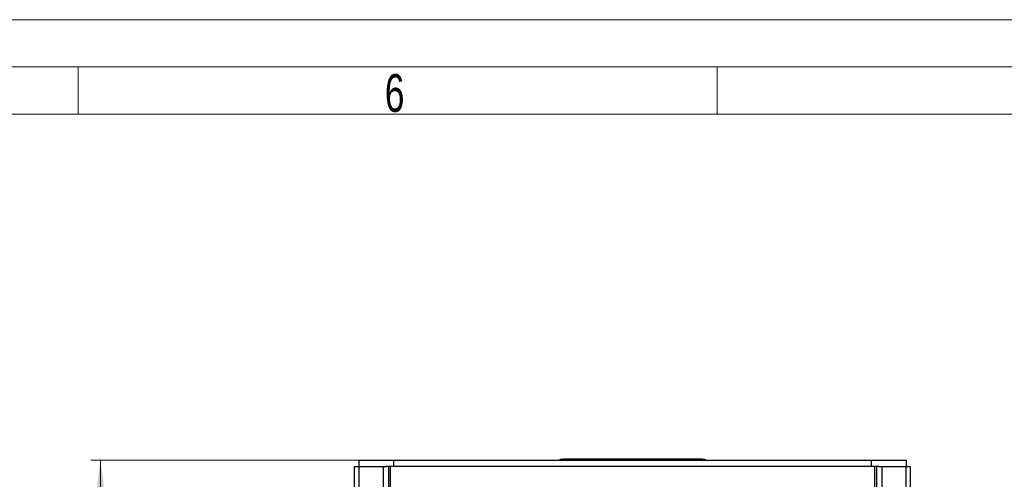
# Model space of a CAD drawing. Header units: millimetres. Extents: x 36 to 589, y 6 to 414.
# Tile 28 of 29: x 374 to 478, y 366 to 414. Entities that reach past the tile are written whole.
import ezdxf

# ---------------------------------------------------------------- set-up
doc = ezdxf.new("R2010")
doc.units = ezdxf.units.MM
doc.styles.add('SLDTEXTSTYLE0', font='TXT', dxfattribs={"width": 0.7})
doc.styles.add('SLDTEXTSTYLE1', font='TXT', dxfattribs={"width": 0.75})
doc.dimstyles.new('SLDDIMSTYLE0', dxfattribs={"dimtxt": 3.5, "dimasz": 5, "dimexe": 0, "dimexo": 0.0625, "dimgap": 0.875, "dimtad": 1, "dimlfac": 15, "dimrnd": 1e-09, "dimzin": 12, "dimdsep": 46, "dimtxsty": 'SLDTEXTSTYLE1', "dimsah": 1, "dimcen": 0.09, "dimadec": 0, "dimazin": 0, "dimtfac": 1, "dimtofl": 0, "dimtmove": 0, "dimatfit": 3, "dimfxl": 0, "dimtolj": 1, "dimtzin": 12, "dimarcsym": 0})

# ---------------------------------------------------------------- blocks, each defined once
blk = doc.blocks.new('*D6')
at = {"color": 7, "linetype": 'Continuous', "lineweight": 0}
for p, q in [((412.7, 367.81), (381.61, 367.81)), ((382.61, 367.81), (382.61, 270.34)), ((406.36, 270.34), (381.61, 270.34))]:
    blk.add_line(p, q, dxfattribs=at)
for centre, start, end in [((379.83, 320.31), 63.4349, 116.5651), ((379.83, 317.9), 243.4349, 296.5651)]:
    blk.add_arc(centre, 6.21, start, end, dxfattribs=at)
for points in [[(382.61, 367.81), (381.96, 362.81), (383.26, 362.81)], [(382.61, 270.34), (383.26, 275.34), (381.96, 275.34)]]:
    blk.add_solid(points, dxfattribs=at)
at = {"color": 7, "linetype": 'Continuous', "lineweight": 0, "insert": (378.1, 313.93), "char_height": 3.5, "attachment_point": 1, "rotation": 90, "style": 'SLDTEXTSTYLE1'}
blk.add_mtext('1462', dxfattribs=at)

msp = doc.modelspace()

# ---------------------------------------------------------------- linework, layer by layer
at = {"color": 7, "linetype": 'Continuous', "lineweight": 15}
msp.add_line((36.5, 414.5), (588.5, 414.5), dxfattribs=at)
at = {"color": 1, "linetype": 'Continuous', "lineweight": 0}
for p, q in [((41.5, 409.5), (583.5, 409.5)), ((380.25, 409.5), (380.25, 404.5)), ((448, 409.5), (448, 404.5)), ((46.5, 404.5), (578.5, 404.5))]:
    msp.add_line(p, q, dxfattribs=at)
at = {"color": 7, "linetype": 'Continuous', "lineweight": 30}
for p, q in [((410.02849, 367.13847), (410.02849, 367.80513)), ((410.02849, 367.80513), (413.69515, 367.80513)), ((413.69515, 367.80513), (413.69515, 367.13847)), ((413.69515, 367.80513), (464.36182, 367.80513)), ((431.36182, 367.80513), (431.36182, 367.93847)), ((431.36182, 367.93847), (431.69515, 367.93847)), ((431.69515, 367.93847), (431.69515, 367.80513)), ((446.36182, 367.93847), (431.69515, 367.93847)), ((446.36182, 367.80513), (446.36182, 367.93847)), ((446.36182, 367.93847), (446.69515, 367.93847)), ((446.69515, 367.93847), (446.69515, 367.80513)), ((464.36182, 367.13847), (464.36182, 367.80513)), ((464.36182, 367.80513), (468.02849, 367.80513)), ((468.02849, 367.80513), (468.02849, 367.13847)), ((409.56182, 345.4718), (409.56182, 367.13847)), ((409.56182, 367.13847), (410.03045, 367.13847)), ((410.03045, 367.13847), (412.59614, 367.13847)), ((410.03045, 345.4718), (410.03045, 367.13847)), ((412.59614, 367.13847), (412.59614, 308.13846)), ((412.59614, 367.13847), (412.9128, 367.13847)), ((413.36182, 367.13847), (412.9128, 367.13847)), ((413.16182, 367.13847), (413.16182, 308.13846)), ((413.36182, 308.13846), (413.36182, 367.13847)), ((464.69515, 367.13847), (413.36182, 367.13847)), ((465.14417, 367.13847), (464.69515, 367.13847)), ((464.69515, 308.13846), (464.69515, 367.13847)), ((464.89515, 367.13847), (464.89515, 308.13846)), ((465.14417, 367.13847), (465.46084, 367.13847)), ((465.46084, 367.13847), (465.46084, 308.13846)), ((465.46084, 367.13847), (468.02652, 367.13847)), ((468.02652, 308.13846), (468.02652, 367.13847)), ((468.02652, 367.13847), (468.49515, 367.13847)), ((468.49515, 308.13846), (468.49515, 367.13847))]:
    msp.add_line(p, q, dxfattribs=at)

# ---------------------------------------------------------------- texts
at = {"color": 1, "linetype": 'Continuous', "lineweight": 0, "insert": (412.75933, 408.73654), "char_height": 4, "attachment_point": 1, "style": 'SLDTEXTSTYLE0'}
msp.add_mtext('6', dxfattribs=at)

# ---------------------------------------------------------------- dimensions: what is measured, and where the dimension line sits
at = {"color": 7, "linetype": 'Continuous', "lineweight": 0}
dim = msp.add_linear_dim(base=(382.61085, 270.33847), p1=(413.69515, 367.80513), p2=(407.36182, 270.33847), angle=90, text='(<>)', dimstyle='SLDDIMSTYLE0', dxfattribs=at)
dim.commit()
dim.dimension.update_dxf_attribs({"geometry": '*D6', "text_midpoint": (382.61085, 319.10381), "dimtype": 160})

doc.saveas('drawing.dxf')
